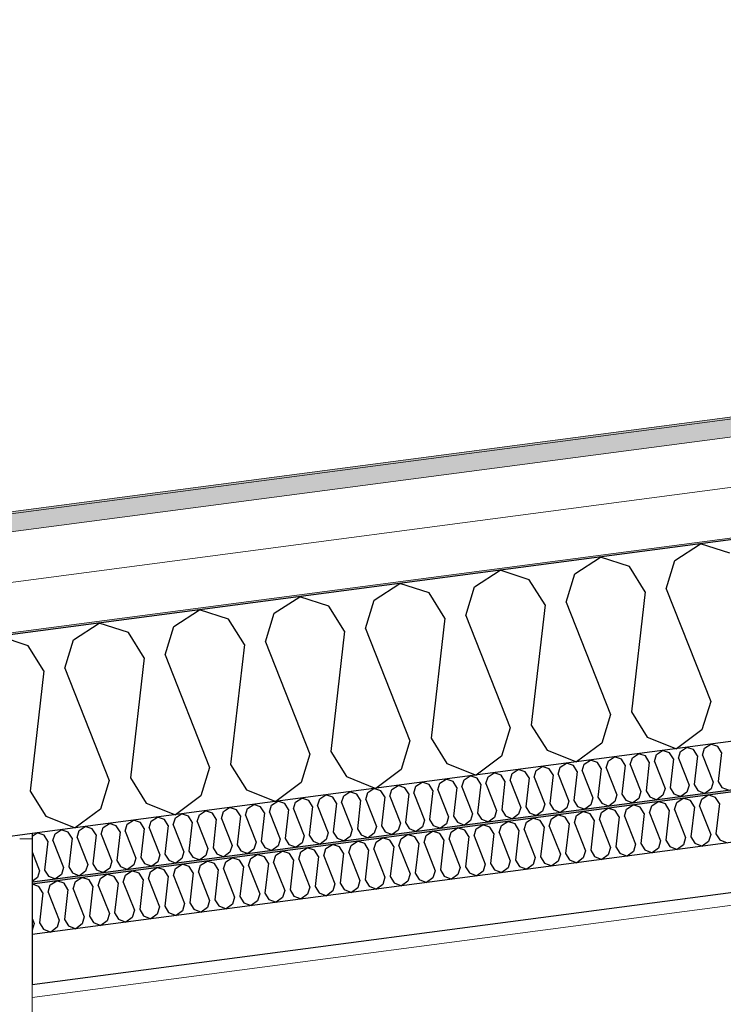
# Model space of a CAD drawing. Header units: millimetres. Extents: x -78869 to -55226, y -2070 to 13065.
# Tile 18 of 74: x -75018 to -74314, y 9205 to 10190. Entities that reach past the tile are written whole.
import ezdxf

# ---------------------------------------------------------------- set-up
doc = ezdxf.new("R2010")
doc.units = ezdxf.units.MM
doc.header["$LTSCALE"] = 0.5
doc.header["$MEASUREMENT"] = 0
doc.linetypes.add('PLINE', pattern=[0])
for name, color, linetype in [('232- Ikke-bærende yttervegger (Skravur)(Nye konstruksjoner)', 7, 'Continuous'), ('256- Faste himlinger og overflatebehandling (Skravur)(Nye konstruksjoner)', 7, 'Continuous'), ('256- Faste himlinger og overflatebehandling(Nye konstruksjoner)', 7, 'Continuous'), ('261- Primærkonstruksjon (tak)', 7, 'Continuous'), ('261- Primærkonstruksjon (tak) (Skravur)', 7, 'Continuous'), ('262- Taktekking (Skravur)(Nye konstruksjoner)', 7, 'Continuous')]:
    doc.layers.add(name, color=color, linetype=linetype)
doc.layers.add('236- Innvendig kledning og overflate(Nye konstruksjoner)', color=7, linetype='Continuous', lineweight=0)
doc.layers.add('262- Taktekking(Nye konstruksjoner)', color=7, linetype='Continuous', lineweight=0)

# ---------------------------------------------------------------- blocks, each defined once
blk = doc.blocks.new('*X5')
at = {"layer": '261- Primærkonstruksjon (tak) (Skravur)', "linetype": 'PLINE'}
for p, q in [((-74362.33, 9648.55), (-74336.64, 9665.12)), ((-74307.54, 9655.77), (-74336.64, 9665.12)), ((-74462.63, 9635.35), (-74436.95, 9651.92)), ((-74407.85, 9642.56), (-74436.95, 9651.92)), ((-74371.01, 9620.08), (-74362.33, 9648.55)), ((-74562.94, 9622.14), (-74537.25, 9638.71)), ((-74508.16, 9629.36), (-74537.25, 9638.71)), ((-74471.32, 9606.88), (-74462.63, 9635.35)), ((-74392.09, 9617.31), (-74407.85, 9642.56)), ((-74663.25, 9608.94), (-74637.56, 9625.51)), ((-74608.46, 9616.15), (-74637.56, 9625.51)), ((-74492.4, 9604.1), (-74508.16, 9629.36)), ((-74592.7, 9590.9), (-74608.46, 9616.15)), ((-74571.63, 9593.67), (-74562.94, 9622.14)), ((-74392.09, 9617.31), (-74405.85, 9497.17)), ((-74371.01, 9620.08), (-74326.62, 9507.6)), ((-74763.55, 9595.73), (-74737.87, 9612.3)), ((-74708.77, 9602.95), (-74737.87, 9612.3)), ((-74671.93, 9580.47), (-74663.25, 9608.94)), ((-74492.4, 9604.1), (-74506.16, 9483.96)), ((-74471.32, 9606.88), (-74426.93, 9494.39)), ((-74863.86, 9582.53), (-74838.17, 9599.1)), ((-74809.07, 9589.74), (-74838.17, 9599.1)), ((-74772.24, 9567.26), (-74763.55, 9595.73)), ((-74693.01, 9577.69), (-74708.77, 9602.95)), ((-74571.63, 9593.67), (-74527.24, 9481.19)), ((-74964.17, 9569.32), (-74938.48, 9585.89)), ((-74909.38, 9576.53), (-74938.48, 9585.89)), ((-74793.31, 9564.49), (-74809.07, 9589.74)), ((-74592.7, 9590.9), (-74606.47, 9470.75)), ((-74893.62, 9551.28), (-74909.38, 9576.53)), ((-74872.55, 9554.06), (-74863.86, 9582.53)), ((-74693.01, 9577.69), (-74706.77, 9457.55)), ((-74671.93, 9580.47), (-74627.54, 9467.98)), ((-75009.69, 9563.33), (-75038.79, 9572.69)), ((-74972.85, 9540.85), (-74964.17, 9569.32)), ((-74793.31, 9564.49), (-74807.08, 9444.34)), ((-74772.24, 9567.26), (-74727.85, 9454.77)), ((-74993.93, 9538.08), (-75009.69, 9563.33)), ((-74893.62, 9551.28), (-74907.39, 9431.14)), ((-74872.55, 9554.06), (-74828.15, 9441.57)), ((-74993.93, 9538.08), (-75007.69, 9417.93)), ((-74972.85, 9540.85), (-74928.46, 9428.36)), ((-74326.62, 9507.6), (-74335.31, 9479.13)), ((-74405.85, 9497.17), (-74390.09, 9471.91)), ((-74426.93, 9494.39), (-74435.62, 9465.92)), ((-74527.24, 9481.19), (-74535.92, 9452.72)), ((-74506.16, 9483.96), (-74490.4, 9458.71)), ((-74335.31, 9479.13), (-74360.69, 9460.23)), ((-74627.54, 9467.98), (-74636.23, 9439.51)), ((-74606.47, 9470.75), (-74590.71, 9445.5)), ((-74435.62, 9465.92), (-74461, 9447.03)), ((-74390.09, 9471.91), (-74360.69, 9460.23)), ((-74706.77, 9457.55), (-74691.01, 9432.3)), ((-74490.4, 9458.71), (-74461, 9447.03)), ((-74727.85, 9454.77), (-74736.54, 9426.3)), ((-74535.92, 9452.72), (-74561.3, 9433.82)), ((-74828.15, 9441.57), (-74836.84, 9413.1)), ((-74807.08, 9444.34), (-74791.32, 9419.09)), ((-74636.23, 9439.51), (-74661.61, 9420.62)), ((-74590.71, 9445.5), (-74561.3, 9433.82)), ((-74928.46, 9428.36), (-74937.15, 9399.89)), ((-74907.39, 9431.14), (-74891.63, 9405.89)), ((-74736.54, 9426.3), (-74761.92, 9407.41)), ((-74691.01, 9432.3), (-74661.61, 9420.62)), ((-75007.69, 9417.93), (-74991.93, 9392.68)), ((-74791.32, 9419.09), (-74761.92, 9407.41)), ((-74836.84, 9413.1), (-74862.22, 9394.2)), ((-74937.15, 9399.89), (-74962.53, 9381)), ((-74891.63, 9405.89), (-74862.22, 9394.2)), ((-74991.93, 9392.68), (-74962.53, 9381))]:
    blk.add_line(p, q, dxfattribs=at)
blk = doc.blocks.new('*X20')
at = {"layer": '256- Faste himlinger og overflatebehandling (Skravur)(Nye konstruksjoner)', "linetype": 'PLINE'}
for p, q in [((-74380.9, 9454.41), (-74374.73, 9458.38)), ((-74367.75, 9456.14), (-74374.73, 9458.38)), ((-74363.97, 9450.08), (-74367.75, 9456.14)), ((-74358.91, 9450.74), (-74356.82, 9457.58)), ((-74356.82, 9457.58), (-74350.66, 9461.55)), ((-74343.68, 9459.31), (-74350.66, 9461.55)), ((-74339.89, 9453.25), (-74343.68, 9459.31)), ((-74334.84, 9453.91), (-74332.75, 9460.75)), ((-74332.75, 9460.75), (-74326.59, 9464.72)), ((-74319.6, 9462.48), (-74326.59, 9464.72)), ((-74315.82, 9456.42), (-74319.6, 9462.48)), ((-74315.82, 9456.42), (-74319.12, 9427.58)), ((-74453.12, 9444.9), (-74446.95, 9448.88)), ((-74439.97, 9446.63), (-74446.95, 9448.88)), ((-74436.19, 9440.57), (-74439.97, 9446.63)), ((-74431.13, 9441.24), (-74429.04, 9448.07)), ((-74429.04, 9448.07), (-74422.88, 9452.05)), ((-74415.9, 9449.8), (-74422.88, 9452.05)), ((-74412.11, 9443.74), (-74415.9, 9449.8)), ((-74407.06, 9444.41), (-74404.97, 9451.24)), ((-74404.97, 9451.24), (-74398.81, 9455.21)), ((-74391.82, 9452.97), (-74398.81, 9455.21)), ((-74388.04, 9446.91), (-74391.82, 9452.97)), ((-74388.04, 9446.91), (-74391.34, 9418.07)), ((-74382.98, 9447.57), (-74380.9, 9454.41)), ((-74382.98, 9447.57), (-74372.33, 9420.58)), ((-74363.97, 9450.08), (-74367.27, 9421.24)), ((-74358.91, 9450.74), (-74348.25, 9423.75)), ((-74339.89, 9453.25), (-74343.2, 9424.41)), ((-74334.84, 9453.91), (-74324.18, 9426.92)), ((-74549.41, 9432.22), (-74543.25, 9436.2)), ((-74536.26, 9433.95), (-74543.25, 9436.2)), ((-74525.34, 9435.39), (-74519.17, 9439.37)), ((-74512.19, 9437.12), (-74519.17, 9439.37)), ((-74508.41, 9431.06), (-74512.19, 9437.12)), ((-74503.35, 9431.73), (-74501.26, 9438.56)), ((-74501.26, 9438.56), (-74495.1, 9442.54)), ((-74488.12, 9440.29), (-74495.1, 9442.54)), ((-74484.33, 9434.23), (-74488.12, 9440.29)), ((-74479.28, 9434.9), (-74477.19, 9441.73)), ((-74477.19, 9441.73), (-74471.03, 9445.71)), ((-74464.04, 9443.46), (-74471.03, 9445.71)), ((-74460.26, 9437.4), (-74464.04, 9443.46)), ((-74460.26, 9437.4), (-74463.56, 9408.57)), ((-74455.2, 9438.07), (-74453.12, 9444.9)), ((-74455.2, 9438.07), (-74444.55, 9411.07)), ((-74436.19, 9440.57), (-74439.49, 9411.74)), ((-74431.13, 9441.24), (-74420.47, 9414.24)), ((-74412.11, 9443.74), (-74415.42, 9414.9)), ((-74407.06, 9444.41), (-74396.4, 9417.41)), ((-74621.63, 9422.71), (-74615.47, 9426.69)), ((-74608.48, 9424.44), (-74615.47, 9426.69)), ((-74597.56, 9425.88), (-74591.39, 9429.86)), ((-74584.41, 9427.61), (-74591.39, 9429.86)), ((-74580.63, 9421.55), (-74584.41, 9427.61)), ((-74575.57, 9422.22), (-74573.49, 9429.05)), ((-74573.49, 9429.05), (-74567.32, 9433.03)), ((-74560.34, 9430.78), (-74567.32, 9433.03)), ((-74556.55, 9424.72), (-74560.34, 9430.78)), ((-74551.5, 9425.39), (-74549.41, 9432.22)), ((-74532.48, 9427.89), (-74536.26, 9433.95)), ((-74532.48, 9427.89), (-74535.78, 9399.06)), ((-74527.42, 9428.56), (-74525.34, 9435.39)), ((-74527.42, 9428.56), (-74516.77, 9401.56)), ((-74508.41, 9431.06), (-74511.71, 9402.23)), ((-74503.35, 9431.73), (-74492.7, 9404.73)), ((-74484.33, 9434.23), (-74487.64, 9405.4)), ((-74479.28, 9434.9), (-74468.62, 9407.9)), ((-74324.18, 9426.92), (-74326.27, 9420.08)), ((-74319.12, 9427.58), (-74315.34, 9421.52)), ((-74693.85, 9413.21), (-74687.69, 9417.18)), ((-74680.7, 9414.94), (-74687.69, 9417.18)), ((-74671.86, 9409.54), (-74669.78, 9416.38)), ((-74669.78, 9416.38), (-74663.62, 9420.35)), ((-74656.63, 9418.11), (-74663.62, 9420.35)), ((-74652.85, 9412.05), (-74656.63, 9418.11)), ((-74647.79, 9412.71), (-74645.71, 9419.54)), ((-74645.71, 9419.54), (-74639.54, 9423.52)), ((-74632.56, 9421.28), (-74639.54, 9423.52)), ((-74628.78, 9415.22), (-74632.56, 9421.28)), ((-74623.72, 9415.88), (-74621.63, 9422.71)), ((-74604.7, 9418.38), (-74608.48, 9424.44)), ((-74604.7, 9418.38), (-74608.01, 9389.55)), ((-74599.64, 9419.05), (-74597.56, 9425.88)), ((-74599.64, 9419.05), (-74588.99, 9392.05)), ((-74580.63, 9421.55), (-74583.93, 9392.72)), ((-74575.57, 9422.22), (-74564.92, 9395.22)), ((-74556.55, 9424.72), (-74559.86, 9395.89)), ((-74551.5, 9425.39), (-74540.84, 9398.39)), ((-74396.4, 9417.41), (-74398.49, 9410.58)), ((-74391.34, 9418.07), (-74387.56, 9412.01)), ((-74372.33, 9420.58), (-74374.41, 9413.74)), ((-74367.27, 9421.24), (-74363.49, 9415.18)), ((-74350.34, 9416.91), (-74356.43, 9412.38)), ((-74348.25, 9423.75), (-74350.34, 9416.91)), ((-74343.2, 9424.41), (-74339.41, 9418.35)), ((-74339.41, 9418.35), (-74332.36, 9415.55)), ((-74326.27, 9420.08), (-74332.36, 9415.55)), ((-74315.34, 9421.52), (-74308.28, 9418.72)), ((-74766.07, 9403.7), (-74759.91, 9407.67)), ((-74752.93, 9405.43), (-74759.91, 9407.67)), ((-74744.09, 9400.03), (-74742, 9406.87)), ((-74742, 9406.87), (-74735.84, 9410.84)), ((-74728.85, 9408.6), (-74735.84, 9410.84)), ((-74725.07, 9402.54), (-74728.85, 9408.6)), ((-74720.01, 9403.2), (-74717.93, 9410.04)), ((-74717.93, 9410.04), (-74711.76, 9414.01)), ((-74704.78, 9411.77), (-74711.76, 9414.01)), ((-74701, 9405.71), (-74704.78, 9411.77)), ((-74695.94, 9406.37), (-74693.85, 9413.21)), ((-74676.92, 9408.88), (-74680.7, 9414.94)), ((-74676.92, 9408.88), (-74680.23, 9380.04)), ((-74671.86, 9409.54), (-74661.21, 9382.55)), ((-74652.85, 9412.05), (-74656.15, 9383.21)), ((-74647.79, 9412.71), (-74637.14, 9385.71)), ((-74628.78, 9415.22), (-74632.08, 9386.38)), ((-74623.72, 9415.88), (-74613.06, 9388.88)), ((-74468.62, 9407.9), (-74470.71, 9401.07)), ((-74463.56, 9408.57), (-74459.78, 9402.51)), ((-74444.55, 9411.07), (-74446.63, 9404.24)), ((-74439.49, 9411.74), (-74435.71, 9405.67)), ((-74422.56, 9407.41), (-74428.65, 9402.87)), ((-74420.47, 9414.24), (-74422.56, 9407.41)), ((-74415.42, 9414.9), (-74411.63, 9408.84)), ((-74411.63, 9408.84), (-74404.58, 9406.04)), ((-74398.49, 9410.58), (-74404.58, 9406.04)), ((-74387.56, 9412.01), (-74380.5, 9409.21)), ((-74374.41, 9413.74), (-74380.5, 9409.21)), ((-74363.49, 9415.18), (-74356.43, 9412.38)), ((-74838.29, 9394.19), (-74832.13, 9398.17)), ((-74825.15, 9395.92), (-74832.13, 9398.17)), ((-74816.31, 9390.53), (-74814.22, 9397.36)), ((-74814.22, 9397.36), (-74808.06, 9401.34)), ((-74801.07, 9399.09), (-74808.06, 9401.34)), ((-74797.29, 9393.03), (-74801.07, 9399.09)), ((-74792.23, 9393.7), (-74790.15, 9400.53)), ((-74790.15, 9400.53), (-74783.98, 9404.51)), ((-74777, 9402.26), (-74783.98, 9404.51)), ((-74773.22, 9396.2), (-74777, 9402.26)), ((-74768.16, 9396.87), (-74766.07, 9403.7)), ((-74768.16, 9396.87), (-74757.5, 9369.87)), ((-74749.14, 9399.37), (-74752.93, 9405.43)), ((-74749.14, 9399.37), (-74752.45, 9370.53)), ((-74744.09, 9400.03), (-74733.43, 9373.04)), ((-74725.07, 9402.54), (-74728.37, 9373.7)), ((-74720.01, 9403.2), (-74709.36, 9376.21)), ((-74701, 9405.71), (-74704.3, 9376.87)), ((-74695.94, 9406.37), (-74685.28, 9379.38)), ((-74540.84, 9398.39), (-74542.93, 9391.56)), ((-74535.78, 9399.06), (-74532, 9393)), ((-74516.77, 9401.56), (-74518.85, 9394.73)), ((-74511.71, 9402.23), (-74507.93, 9396.17)), ((-74494.78, 9397.9), (-74500.87, 9393.36)), ((-74492.7, 9404.73), (-74494.78, 9397.9)), ((-74487.64, 9405.4), (-74483.86, 9399.34)), ((-74483.86, 9399.34), (-74476.8, 9396.53)), ((-74470.71, 9401.07), (-74476.8, 9396.53)), ((-74459.78, 9402.51), (-74452.72, 9399.7)), ((-74446.63, 9404.24), (-74452.72, 9399.7)), ((-74435.71, 9405.67), (-74428.65, 9402.87)), ((-74910.52, 9384.68), (-74904.35, 9388.66)), ((-74897.37, 9386.41), (-74904.35, 9388.66)), ((-74888.53, 9381.02), (-74886.44, 9387.85)), ((-74886.44, 9387.85), (-74880.28, 9391.83)), ((-74873.29, 9389.58), (-74880.28, 9391.83)), ((-74869.51, 9383.52), (-74873.29, 9389.58)), ((-74864.45, 9384.19), (-74862.37, 9391.02)), ((-74862.37, 9391.02), (-74856.2, 9395)), ((-74849.22, 9392.75), (-74856.2, 9395)), ((-74845.44, 9386.69), (-74849.22, 9392.75)), ((-74840.38, 9387.36), (-74838.29, 9394.19)), ((-74840.38, 9387.36), (-74829.73, 9360.36)), ((-74821.36, 9389.86), (-74825.15, 9395.92)), ((-74821.36, 9389.86), (-74824.67, 9361.03)), ((-74816.31, 9390.53), (-74805.65, 9363.53)), ((-74797.29, 9393.03), (-74800.59, 9364.2)), ((-74792.23, 9393.7), (-74781.58, 9366.7)), ((-74773.22, 9396.2), (-74776.52, 9367.36)), ((-74613.06, 9388.88), (-74615.15, 9382.05)), ((-74608.01, 9389.55), (-74604.22, 9383.49)), ((-74588.99, 9392.05), (-74591.07, 9385.22)), ((-74583.93, 9392.72), (-74580.15, 9386.66)), ((-74567, 9388.39), (-74573.09, 9383.86)), ((-74564.92, 9395.22), (-74567, 9388.39)), ((-74559.86, 9395.89), (-74556.08, 9389.83)), ((-74556.08, 9389.83), (-74549.02, 9387.02)), ((-74542.93, 9391.56), (-74549.02, 9387.02)), ((-74532, 9393), (-74524.95, 9390.19)), ((-74518.85, 9394.73), (-74524.95, 9390.19)), ((-74507.93, 9396.17), (-74500.87, 9393.36)), ((-74982.74, 9375.17), (-74976.57, 9379.15)), ((-74969.59, 9376.9), (-74976.57, 9379.15)), ((-74965.8, 9370.84), (-74969.59, 9376.9)), ((-74960.75, 9371.51), (-74958.66, 9378.34)), ((-74958.66, 9378.34), (-74952.5, 9382.32)), ((-74945.51, 9380.07), (-74952.5, 9382.32)), ((-74941.73, 9374.01), (-74945.51, 9380.07)), ((-74936.67, 9374.68), (-74934.59, 9381.51)), ((-74934.59, 9381.51), (-74928.42, 9385.49)), ((-74921.44, 9383.24), (-74928.42, 9385.49)), ((-74917.66, 9377.18), (-74921.44, 9383.24)), ((-74917.66, 9377.18), (-74920.96, 9348.35)), ((-74912.6, 9377.85), (-74910.52, 9384.68)), ((-74912.6, 9377.85), (-74901.95, 9350.85)), ((-74893.58, 9380.35), (-74897.37, 9386.41)), ((-74893.58, 9380.35), (-74896.89, 9351.52)), ((-74888.53, 9381.02), (-74877.87, 9354.02)), ((-74869.51, 9383.52), (-74872.81, 9354.69)), ((-74864.45, 9384.19), (-74853.8, 9357.19)), ((-74845.44, 9386.69), (-74848.74, 9357.86)), ((-74704.3, 9376.87), (-74700.52, 9370.81)), ((-74685.28, 9379.38), (-74687.37, 9372.54)), ((-74680.23, 9380.04), (-74676.44, 9373.98)), ((-74661.21, 9382.55), (-74663.3, 9375.71)), ((-74656.15, 9383.21), (-74652.37, 9377.15)), ((-74652.37, 9377.15), (-74645.31, 9374.35)), ((-74639.22, 9378.88), (-74645.31, 9374.35)), ((-74637.14, 9385.71), (-74639.22, 9378.88)), ((-74632.08, 9386.38), (-74628.3, 9380.32)), ((-74628.3, 9380.32), (-74621.24, 9377.52)), ((-74615.15, 9382.05), (-74621.24, 9377.52)), ((-74604.22, 9383.49), (-74597.17, 9380.69)), ((-74591.07, 9385.22), (-74597.17, 9380.69)), ((-74580.15, 9386.66), (-74573.09, 9383.86)), ((-75005.66, 9372.75), (-75000.64, 9375.98)), ((-74993.66, 9373.74), (-75000.64, 9375.98)), ((-74989.88, 9367.68), (-74993.66, 9373.74)), ((-74989.88, 9367.68), (-74993.18, 9338.84)), ((-74984.82, 9368.34), (-74982.74, 9375.17)), ((-74984.82, 9368.34), (-74974.17, 9341.34)), ((-74965.8, 9370.84), (-74969.11, 9342.01)), ((-74960.75, 9371.51), (-74950.09, 9344.51)), ((-74941.73, 9374.01), (-74945.04, 9345.18)), ((-74936.67, 9374.68), (-74926.02, 9347.68)), ((-74776.52, 9367.36), (-74772.74, 9361.3)), ((-74757.5, 9369.87), (-74759.59, 9363.04)), ((-74752.45, 9370.53), (-74748.66, 9364.47)), ((-74733.43, 9373.04), (-74735.52, 9366.2)), ((-74728.37, 9373.7), (-74724.59, 9367.64)), ((-74724.59, 9367.64), (-74717.53, 9364.84)), ((-74711.44, 9369.37), (-74717.53, 9364.84)), ((-74709.36, 9376.21), (-74711.44, 9369.37)), ((-74700.52, 9370.81), (-74693.46, 9368.01)), ((-74687.37, 9372.54), (-74693.46, 9368.01)), ((-74676.44, 9373.98), (-74669.39, 9371.18)), ((-74663.3, 9375.71), (-74669.39, 9371.18)), ((-74853.8, 9357.19), (-74855.88, 9350.36)), ((-74848.74, 9357.86), (-74844.96, 9351.8)), ((-74829.73, 9360.36), (-74831.81, 9353.53)), ((-74824.67, 9361.03), (-74820.89, 9354.97)), ((-74805.65, 9363.53), (-74807.74, 9356.7)), ((-74800.59, 9364.2), (-74796.81, 9358.13)), ((-74796.81, 9358.13), (-74789.75, 9355.33)), ((-74783.66, 9359.87), (-74789.75, 9355.33)), ((-74781.58, 9366.7), (-74783.66, 9359.87)), ((-74772.74, 9361.3), (-74765.68, 9358.5)), ((-74759.59, 9363.04), (-74765.68, 9358.5)), ((-74748.66, 9364.47), (-74741.61, 9361.67)), ((-74735.52, 9366.2), (-74741.61, 9361.67)), ((-75005.66, 9356.98), (-74998.24, 9338.17)), ((-74926.02, 9347.68), (-74928.1, 9340.85)), ((-74920.96, 9348.35), (-74917.18, 9342.29)), ((-74901.95, 9350.85), (-74904.03, 9344.02)), ((-74896.89, 9351.52), (-74893.11, 9345.46)), ((-74877.87, 9354.02), (-74879.96, 9347.19)), ((-74872.81, 9354.69), (-74869.03, 9348.63)), ((-74869.03, 9348.63), (-74861.97, 9345.82)), ((-74855.88, 9350.36), (-74861.97, 9345.82)), ((-74844.96, 9351.8), (-74837.9, 9348.99)), ((-74831.81, 9353.53), (-74837.9, 9348.99)), ((-74820.89, 9354.97), (-74813.83, 9352.16)), ((-74807.74, 9356.7), (-74813.83, 9352.16)), ((-74998.24, 9338.17), (-75000.32, 9331.34)), ((-74993.18, 9338.84), (-74989.4, 9332.78)), ((-74974.17, 9341.34), (-74976.25, 9334.51)), ((-74969.11, 9342.01), (-74965.33, 9335.95)), ((-74952.18, 9337.68), (-74958.27, 9333.15)), ((-74950.09, 9344.51), (-74952.18, 9337.68)), ((-74945.04, 9345.18), (-74941.25, 9339.12)), ((-74941.25, 9339.12), (-74934.2, 9336.32)), ((-74928.1, 9340.85), (-74934.2, 9336.32)), ((-74917.18, 9342.29), (-74910.12, 9339.48)), ((-74904.03, 9344.02), (-74910.12, 9339.48)), ((-74893.11, 9345.46), (-74886.05, 9342.65)), ((-74879.96, 9347.19), (-74886.05, 9342.65)), ((-75000.32, 9331.34), (-75005.66, 9327.37)), ((-74989.4, 9332.78), (-74982.34, 9329.98)), ((-74976.25, 9334.51), (-74982.34, 9329.98)), ((-74965.33, 9335.95), (-74958.27, 9333.15))]:
    blk.add_line(p, q, dxfattribs=at)
blk = doc.blocks.new('*X21')
at = {"layer": '256- Faste himlinger og overflatebehandling (Skravur)(Nye konstruksjoner)', "linetype": 'PLINE'}
for p, q in [((-74385.66, 9403.22), (-74379.24, 9407.36)), ((-74371.97, 9405.02), (-74379.24, 9407.36)), ((-74362.76, 9399.4), (-74360.58, 9406.52)), ((-74360.58, 9406.52), (-74354.16, 9410.66)), ((-74346.89, 9408.32), (-74354.16, 9410.66)), ((-74342.95, 9402.01), (-74346.89, 9408.32)), ((-74337.68, 9402.7), (-74335.51, 9409.82)), ((-74335.51, 9409.82), (-74329.09, 9413.96)), ((-74321.81, 9411.62), (-74329.09, 9413.96)), ((-74317.87, 9405.31), (-74321.81, 9411.62)), ((-74460.89, 9393.31), (-74454.47, 9397.46)), ((-74447.19, 9395.12), (-74454.47, 9397.46)), ((-74437.99, 9389.5), (-74435.81, 9396.61)), ((-74435.81, 9396.61), (-74429.39, 9400.76)), ((-74422.12, 9398.42), (-74429.39, 9400.76)), ((-74418.18, 9392.1), (-74422.12, 9398.42)), ((-74412.91, 9392.8), (-74410.74, 9399.92)), ((-74410.74, 9399.92), (-74404.32, 9404.06)), ((-74397.04, 9401.72), (-74404.32, 9404.06)), ((-74393.1, 9395.41), (-74397.04, 9401.72)), ((-74387.83, 9396.1), (-74385.66, 9403.22)), ((-74368.03, 9398.71), (-74371.97, 9405.02)), ((-74368.03, 9398.71), (-74371.47, 9368.67)), ((-74362.76, 9399.4), (-74351.66, 9371.28)), ((-74342.95, 9402.01), (-74346.39, 9371.97)), ((-74337.68, 9402.7), (-74326.58, 9374.58)), ((-74317.87, 9405.31), (-74321.31, 9375.27)), ((-74536.12, 9383.41), (-74529.7, 9387.55)), ((-74522.42, 9385.21), (-74529.7, 9387.55)), ((-74513.22, 9379.59), (-74511.04, 9386.71)), ((-74511.04, 9386.71), (-74504.62, 9390.85)), ((-74497.35, 9388.51), (-74504.62, 9390.85)), ((-74493.41, 9382.2), (-74497.35, 9388.51)), ((-74488.14, 9382.89), (-74485.97, 9390.01)), ((-74485.97, 9390.01), (-74479.55, 9394.15)), ((-74472.27, 9391.81), (-74479.55, 9394.15)), ((-74468.33, 9385.5), (-74472.27, 9391.81)), ((-74463.06, 9386.2), (-74460.89, 9393.31)), ((-74443.25, 9388.8), (-74447.19, 9395.12)), ((-74443.25, 9388.8), (-74446.7, 9358.77)), ((-74437.99, 9389.5), (-74426.89, 9361.37)), ((-74418.18, 9392.1), (-74421.62, 9362.07)), ((-74412.91, 9392.8), (-74401.81, 9364.68)), ((-74393.1, 9395.41), (-74396.54, 9365.37)), ((-74387.83, 9396.1), (-74376.74, 9367.98)), ((-74611.35, 9373.5), (-74604.93, 9377.65)), ((-74597.65, 9375.31), (-74604.93, 9377.65)), ((-74586.27, 9376.81), (-74579.85, 9380.95)), ((-74572.58, 9378.61), (-74579.85, 9380.95)), ((-74568.64, 9372.3), (-74572.58, 9378.61)), ((-74563.37, 9372.99), (-74561.2, 9380.11)), ((-74561.2, 9380.11), (-74554.78, 9384.25)), ((-74547.5, 9381.91), (-74554.78, 9384.25)), ((-74543.56, 9375.6), (-74547.5, 9381.91)), ((-74538.29, 9376.29), (-74536.12, 9383.41)), ((-74518.48, 9378.9), (-74522.42, 9385.21)), ((-74518.48, 9378.9), (-74521.93, 9348.86)), ((-74513.22, 9379.59), (-74502.12, 9351.47)), ((-74493.41, 9382.2), (-74496.85, 9352.16)), ((-74488.14, 9382.89), (-74477.04, 9354.77)), ((-74468.33, 9385.5), (-74471.77, 9355.47)), ((-74463.06, 9386.2), (-74451.96, 9358.07)), ((-74686.58, 9363.6), (-74680.16, 9367.74)), ((-74672.88, 9365.4), (-74680.16, 9367.74)), ((-74661.5, 9366.9), (-74655.08, 9371.04)), ((-74647.81, 9368.7), (-74655.08, 9371.04)), ((-74643.87, 9362.39), (-74647.81, 9368.7)), ((-74638.6, 9363.09), (-74636.43, 9370.2)), ((-74636.43, 9370.2), (-74630.01, 9374.35)), ((-74622.73, 9372.01), (-74630.01, 9374.35)), ((-74618.79, 9365.69), (-74622.73, 9372.01)), ((-74613.52, 9366.39), (-74611.35, 9373.5)), ((-74593.71, 9368.99), (-74597.65, 9375.31)), ((-74593.71, 9368.99), (-74597.16, 9338.96)), ((-74588.45, 9369.69), (-74586.27, 9376.81)), ((-74588.45, 9369.69), (-74577.35, 9341.57)), ((-74568.64, 9372.3), (-74572.08, 9342.26)), ((-74563.37, 9372.99), (-74552.27, 9344.87)), ((-74543.56, 9375.6), (-74547, 9345.56)), ((-74538.29, 9376.29), (-74527.19, 9348.17)), ((-74376.74, 9367.98), (-74378.91, 9360.86)), ((-74371.47, 9368.67), (-74367.53, 9362.36)), ((-74351.66, 9371.28), (-74353.83, 9364.16)), ((-74346.39, 9371.97), (-74342.45, 9365.66)), ((-74328.75, 9367.46), (-74335.1, 9362.74)), ((-74326.58, 9374.58), (-74328.75, 9367.46)), ((-74321.31, 9375.27), (-74317.37, 9368.96)), ((-74317.37, 9368.96), (-74310.02, 9366.04)), ((-74761.81, 9353.7), (-74755.39, 9357.84)), ((-74748.11, 9355.5), (-74755.39, 9357.84)), ((-74736.73, 9357), (-74730.31, 9361.14)), ((-74723.04, 9358.8), (-74730.31, 9361.14)), ((-74719.1, 9352.49), (-74723.04, 9358.8)), ((-74713.83, 9353.18), (-74711.66, 9360.3)), ((-74711.66, 9360.3), (-74705.24, 9364.44)), ((-74697.96, 9362.1), (-74705.24, 9364.44)), ((-74694.02, 9355.79), (-74697.96, 9362.1)), ((-74688.75, 9356.48), (-74686.58, 9363.6)), ((-74668.94, 9359.09), (-74672.88, 9365.4)), ((-74668.94, 9359.09), (-74672.39, 9329.05)), ((-74663.68, 9359.78), (-74661.5, 9366.9)), ((-74663.68, 9359.78), (-74652.58, 9331.66)), ((-74643.87, 9362.39), (-74647.31, 9332.36)), ((-74638.6, 9363.09), (-74627.5, 9334.96)), ((-74618.79, 9365.69), (-74622.23, 9335.66)), ((-74613.52, 9366.39), (-74602.42, 9338.26)), ((-74451.96, 9358.07), (-74454.14, 9350.96)), ((-74446.7, 9358.77), (-74442.76, 9352.45)), ((-74426.89, 9361.37), (-74429.06, 9354.26)), ((-74421.62, 9362.07), (-74417.68, 9355.76)), ((-74403.98, 9357.56), (-74410.33, 9352.83)), ((-74401.81, 9364.68), (-74403.98, 9357.56)), ((-74396.54, 9365.37), (-74392.6, 9359.06)), ((-74392.6, 9359.06), (-74385.25, 9356.14)), ((-74378.91, 9360.86), (-74385.25, 9356.14)), ((-74367.53, 9362.36), (-74360.18, 9359.44)), ((-74353.83, 9364.16), (-74360.18, 9359.44)), ((-74342.45, 9365.66), (-74335.1, 9362.74)), ((-74837.04, 9343.79), (-74830.62, 9347.93)), ((-74823.34, 9345.59), (-74830.62, 9347.93)), ((-74811.96, 9347.09), (-74805.54, 9351.24)), ((-74798.27, 9348.9), (-74805.54, 9351.24)), ((-74794.33, 9342.58), (-74798.27, 9348.9)), ((-74789.06, 9343.28), (-74786.89, 9350.39)), ((-74786.89, 9350.39), (-74780.47, 9354.54)), ((-74773.19, 9352.2), (-74780.47, 9354.54)), ((-74769.25, 9345.88), (-74773.19, 9352.2)), ((-74763.98, 9346.58), (-74761.81, 9353.7)), ((-74744.17, 9349.19), (-74748.11, 9355.5)), ((-74744.17, 9349.19), (-74747.62, 9319.15)), ((-74738.91, 9349.88), (-74736.73, 9357)), ((-74738.91, 9349.88), (-74727.81, 9321.76)), ((-74719.1, 9352.49), (-74722.54, 9322.45)), ((-74713.83, 9353.18), (-74702.73, 9325.06)), ((-74694.02, 9355.79), (-74697.46, 9325.75)), ((-74688.75, 9356.48), (-74677.65, 9328.36)), ((-74527.19, 9348.17), (-74529.37, 9341.05)), ((-74521.93, 9348.86), (-74517.99, 9342.55)), ((-74502.12, 9351.47), (-74504.29, 9344.35)), ((-74496.85, 9352.16), (-74492.91, 9345.85)), ((-74479.21, 9347.65), (-74485.56, 9342.93)), ((-74477.04, 9354.77), (-74479.21, 9347.65)), ((-74471.77, 9355.47), (-74467.83, 9349.15)), ((-74467.83, 9349.15), (-74460.48, 9346.23)), ((-74454.14, 9350.96), (-74460.48, 9346.23)), ((-74442.76, 9352.45), (-74435.41, 9349.53)), ((-74429.06, 9354.26), (-74435.41, 9349.53)), ((-74417.68, 9355.76), (-74410.33, 9352.83)), ((-74912.27, 9333.89), (-74905.85, 9338.03)), ((-74898.57, 9335.69), (-74905.85, 9338.03)), ((-74887.19, 9337.19), (-74880.77, 9341.33)), ((-74873.5, 9338.99), (-74880.77, 9341.33)), ((-74869.56, 9332.68), (-74873.5, 9338.99)), ((-74864.29, 9333.37), (-74862.12, 9340.49)), ((-74862.12, 9340.49), (-74855.7, 9344.63)), ((-74848.42, 9342.29), (-74855.7, 9344.63)), ((-74844.48, 9335.98), (-74848.42, 9342.29)), ((-74839.21, 9336.67), (-74837.04, 9343.79)), ((-74819.4, 9339.28), (-74823.34, 9345.59)), ((-74819.4, 9339.28), (-74822.85, 9309.25)), ((-74814.14, 9339.98), (-74811.96, 9347.09)), ((-74814.14, 9339.98), (-74803.04, 9311.85)), ((-74794.33, 9342.58), (-74797.77, 9312.55)), ((-74789.06, 9343.28), (-74777.96, 9315.15)), ((-74769.25, 9345.88), (-74772.69, 9315.85)), ((-74763.98, 9346.58), (-74752.88, 9318.46)), ((-74602.42, 9338.26), (-74604.6, 9331.15)), ((-74597.16, 9338.96), (-74593.22, 9332.65)), ((-74577.35, 9341.57), (-74579.52, 9334.45)), ((-74572.08, 9342.26), (-74568.14, 9335.95)), ((-74554.44, 9337.75), (-74560.79, 9333.03)), ((-74552.27, 9344.87), (-74554.44, 9337.75)), ((-74547, 9345.56), (-74543.06, 9339.25)), ((-74543.06, 9339.25), (-74535.71, 9336.33)), ((-74529.37, 9341.05), (-74535.71, 9336.33)), ((-74517.99, 9342.55), (-74510.63, 9339.63)), ((-74504.29, 9344.35), (-74510.63, 9339.63)), ((-74492.91, 9345.85), (-74485.56, 9342.93)), ((-74987.5, 9323.98), (-74981.08, 9328.13)), ((-74973.8, 9325.79), (-74981.08, 9328.13)), ((-74962.42, 9327.28), (-74956, 9331.43)), ((-74948.73, 9329.09), (-74956, 9331.43)), ((-74944.79, 9322.77), (-74948.73, 9329.09)), ((-74939.52, 9323.47), (-74937.35, 9330.59)), ((-74937.35, 9330.59), (-74930.93, 9334.73)), ((-74923.65, 9332.39), (-74930.93, 9334.73)), ((-74919.71, 9326.08), (-74923.65, 9332.39)), ((-74914.44, 9326.77), (-74912.27, 9333.89)), ((-74894.63, 9329.38), (-74898.57, 9335.69)), ((-74894.63, 9329.38), (-74898.08, 9299.34)), ((-74889.37, 9330.07), (-74887.19, 9337.19)), ((-74889.37, 9330.07), (-74878.27, 9301.95)), ((-74869.56, 9332.68), (-74873, 9302.64)), ((-74864.29, 9333.37), (-74853.19, 9305.25)), ((-74844.48, 9335.98), (-74847.92, 9305.94)), ((-74839.21, 9336.67), (-74828.11, 9308.55)), ((-74677.65, 9328.36), (-74679.83, 9321.24)), ((-74672.39, 9329.05), (-74668.45, 9322.74)), ((-74652.58, 9331.66), (-74654.75, 9324.54)), ((-74647.31, 9332.36), (-74643.37, 9326.04)), ((-74629.67, 9327.85), (-74636.02, 9323.12)), ((-74627.5, 9334.96), (-74629.67, 9327.85)), ((-74622.23, 9335.66), (-74618.29, 9329.34)), ((-74618.29, 9329.34), (-74610.94, 9326.42)), ((-74604.6, 9331.15), (-74610.94, 9326.42)), ((-74593.22, 9332.65), (-74585.86, 9329.73)), ((-74579.52, 9334.45), (-74585.86, 9329.73)), ((-74568.14, 9335.95), (-74560.79, 9333.03)), ((-74998.88, 9322.48), (-75005.66, 9324.66)), ((-74994.94, 9316.17), (-74998.88, 9322.48)), ((-74989.67, 9316.87), (-74987.5, 9323.98)), ((-74969.86, 9319.47), (-74973.8, 9325.79)), ((-74969.86, 9319.47), (-74973.31, 9289.44)), ((-74964.6, 9320.17), (-74962.42, 9327.28)), ((-74964.6, 9320.17), (-74953.5, 9292.05)), ((-74944.79, 9322.77), (-74948.23, 9292.74)), ((-74939.52, 9323.47), (-74928.42, 9295.35)), ((-74919.71, 9326.08), (-74923.15, 9296.04)), ((-74914.44, 9326.77), (-74903.34, 9298.65)), ((-74752.88, 9318.46), (-74755.06, 9311.34)), ((-74747.62, 9319.15), (-74743.68, 9312.84)), ((-74727.81, 9321.76), (-74729.98, 9314.64)), ((-74722.54, 9322.45), (-74718.6, 9316.14)), ((-74704.9, 9317.94), (-74711.25, 9313.22)), ((-74702.73, 9325.06), (-74704.9, 9317.94)), ((-74697.46, 9325.75), (-74693.52, 9319.44)), ((-74693.52, 9319.44), (-74686.17, 9316.52)), ((-74679.83, 9321.24), (-74686.17, 9316.52)), ((-74668.45, 9322.74), (-74661.09, 9319.82)), ((-74654.75, 9324.54), (-74661.09, 9319.82)), ((-74643.37, 9326.04), (-74636.02, 9323.12)), ((-74994.94, 9316.17), (-74998.38, 9286.14)), ((-74989.67, 9316.87), (-74978.57, 9288.74)), ((-74828.11, 9308.55), (-74830.29, 9301.43)), ((-74822.85, 9309.25), (-74818.91, 9302.93)), ((-74803.04, 9311.85), (-74805.21, 9304.74)), ((-74797.77, 9312.55), (-74793.83, 9306.23)), ((-74780.13, 9308.04), (-74786.48, 9303.31)), ((-74777.96, 9315.15), (-74780.13, 9308.04)), ((-74772.69, 9315.85), (-74768.75, 9309.54)), ((-74768.75, 9309.54), (-74761.4, 9306.62)), ((-74755.06, 9311.34), (-74761.4, 9306.62)), ((-74743.68, 9312.84), (-74736.32, 9309.92)), ((-74729.98, 9314.64), (-74736.32, 9309.92)), ((-74718.6, 9316.14), (-74711.25, 9313.22)), ((-74903.34, 9298.65), (-74905.52, 9291.53)), ((-74898.08, 9299.34), (-74894.14, 9293.03)), ((-74878.27, 9301.95), (-74880.44, 9294.83)), ((-74873, 9302.64), (-74869.06, 9296.33)), ((-74855.36, 9298.13), (-74861.71, 9293.41)), ((-74853.19, 9305.25), (-74855.36, 9298.13)), ((-74847.92, 9305.94), (-74843.98, 9299.63)), ((-74843.98, 9299.63), (-74836.63, 9296.71)), ((-74830.29, 9301.43), (-74836.63, 9296.71)), ((-74818.91, 9302.93), (-74811.55, 9300.01)), ((-74805.21, 9304.74), (-74811.55, 9300.01)), ((-74793.83, 9306.23), (-74786.48, 9303.31)), ((-75005.66, 9290.53), (-75003.65, 9285.44)), ((-74978.57, 9288.74), (-74980.75, 9281.63)), ((-74973.31, 9289.44), (-74969.37, 9283.12)), ((-74953.5, 9292.05), (-74955.67, 9284.93)), ((-74948.23, 9292.74), (-74944.29, 9286.43)), ((-74930.59, 9288.23), (-74936.94, 9283.51)), ((-74928.42, 9295.35), (-74930.59, 9288.23)), ((-74923.15, 9296.04), (-74919.21, 9289.73)), ((-74919.21, 9289.73), (-74911.86, 9286.81)), ((-74905.52, 9291.53), (-74911.86, 9286.81)), ((-74894.14, 9293.03), (-74886.78, 9290.11)), ((-74880.44, 9294.83), (-74886.78, 9290.11)), ((-74869.06, 9296.33), (-74861.71, 9293.41)), ((-75003.65, 9285.44), (-75005.66, 9278.86)), ((-74998.38, 9286.14), (-74994.44, 9279.82)), ((-74994.44, 9279.82), (-74987.09, 9276.9)), ((-74980.75, 9281.63), (-74987.09, 9276.9)), ((-74969.37, 9283.12), (-74962.01, 9280.2)), ((-74955.67, 9284.93), (-74962.01, 9280.2)), ((-74944.29, 9286.43), (-74936.94, 9283.51))]:
    blk.add_line(p, q, dxfattribs=at)

msp = doc.modelspace()

# ---------------------------------------------------------------- hatches: boundary and pattern name
at = {"layer": '232- Ikke-bærende yttervegger (Skravur)(Nye konstruksjoner)', "linetype": 'Continuous'}
h = msp.add_hatch(dxfattribs=at)
h.set_pattern_fill('Gips', color=256, style=0, pattern_type=2)
h.set_pattern_definition([(270, (0, 0), (86.60254, 0), [0, -50]), (270, (43.3, -25), (86.60254, 0), [0, -50])])
h.paths.add_polyline_path([(-75005.66, 9370), (-75018.16, 9370), (-75018.16, 6850), (-75005.66, 6850)])
at = {"layer": '256- Faste himlinger og overflatebehandling (Skravur)(Nye konstruksjoner)', "linetype": 'Continuous'}
msp.add_hatch(color=256, dxfattribs=at).paths.add_polyline_path([(-75005.66, 9326.91), (-75005.66, 9324.89), (-70943.16, 9859.73), (-70943.16, 9861.74)])
h = msp.add_hatch(dxfattribs=at)
h.set_pattern_fill('Gips', color=256, style=0, pattern_type=2)
h.set_pattern_definition([(7.5, (0, 0), (-11.3039, 85.86164), [0, -50]), (7.5, (19.13, 46.19), (-11.3039, 85.86164), [0, -50])])
h.paths.add_polyline_path([(-70943.16, 9758.86), (-75005.66, 9224.03), (-75005.66, 9211.42), (-70943.16, 9746.26)])
at = {"layer": '262- Taktekking (Skravur)(Nye konstruksjoner)', "linetype": 'Continuous'}
msp.add_hatch(color=256, dxfattribs=at).paths.add_polyline_path([(-75568.16, 9624.03), (-61278.16, 11505.34), (-61278.16, 11507.36), (-65313.22, 10976.13), (-65360.07, 10969.97), (-65391.63, 10965.81), (-75568.16, 9626.04)])
h = msp.add_hatch(dxfattribs=at)
h.set_pattern_fill('Prikker_tett', color=256, style=0, pattern_type=2)
h.set_pattern_definition([(0, (0, 0), (0, 43.30127), [0, -25]), (0, (12.5, 21.65), (0, 43.30127), [0, -25])])
h.paths.add_polyline_path([(-75568.16, 9502.99), (-64944.46, 10901.63), (-63440.38, 11099.65), (-62757.84, 11189.5), (-61328.16, 11377.72), (-61328.16, 11379.74), (-75568.16, 9505.01)])
at = {"layer": '262- Taktekking(Nye konstruksjoner)', "linetype": 'Continuous'}
msp.add_hatch(color=256, dxfattribs=at).paths.add_polyline_path([(-75568.16, 9605.87), (-61278.16, 11487.19), (-61278.16, 11505.34), (-75568.16, 9624.03)])

# ---------------------------------------------------------------- linework, layer by layer
at = {"layer": '236- Innvendig kledning og overflate(Nye konstruksjoner)', "linetype": 'PLINE'}
for p, q in [((-70943.16, 9746.26), (-75005.66, 9211.42)), ((-75005.66, 9370), (-75018.16, 9370)), ((-75005.66, 9224.03), (-75005.66, 9211.42)), ((-75005.66, 9211.42), (-75005.66, 6850))]:
    msp.add_line(p, q, dxfattribs=at)
at = {"layer": '256- Faste himlinger og overflatebehandling(Nye konstruksjoner)', "linetype": 'PLINE'}
for p, q in [((-70943.16, 9861.74), (-75005.66, 9326.91)), ((-70943.16, 9859.73), (-75005.66, 9324.89)), ((-70943.16, 9809.3), (-75005.66, 9274.46)), ((-70943.16, 9758.86), (-75005.66, 9224.03)), ((-75005.66, 9375.32), (-75005.66, 9370))]:
    msp.add_line(p, q, dxfattribs=at)
at = {"layer": '256- Faste himlinger og overflatebehandling(Nye konstruksjoner)', "linetype": 'PLINE', "flags": 128}
msp.add_lwpolyline([(-75005.66, 9370), (-75005.66, 9326.91), (-75005.66, 9324.89), (-75005.66, 9274.46), (-75005.66, 9224.03)], dxfattribs=at)
at = {"layer": '261- Primærkonstruksjon (tak)', "linetype": 'PLINE'}
for p, q in [((-61328.16, 11377.72), (-75218.16, 9549.07)), ((-70943.16, 9910.16), (-75005.66, 9375.32)), ((-75005.66, 9375.32), (-75068.16, 9367.09))]:
    msp.add_line(p, q, dxfattribs=at)
at = {"layer": '262- Taktekking(Nye konstruksjoner)', "linetype": 'PLINE'}
for p, q in [((-61278.16, 11507.36), (-75568.16, 9626.04)), ((-61278.16, 11505.34), (-75568.16, 9624.03)), ((-61278.16, 11487.19), (-75568.16, 9605.87)), ((-61278.16, 11436.76), (-75568.16, 9555.44)), ((-61278.16, 11386.32), (-75568.16, 9505.01))]:
    msp.add_line(p, q, dxfattribs=at)

# ---------------------------------------------------------------- block references
at = {"layer": '256- Faste himlinger og overflatebehandling(Nye konstruksjoner)'}
for name in ['*X20', '*X21']:
    msp.add_blockref(name, (0, 0), dxfattribs=at)
at = {"layer": '261- Primærkonstruksjon (tak)'}
msp.add_blockref('*X5', (0, 0), dxfattribs=at)

doc.saveas('drawing.dxf')
